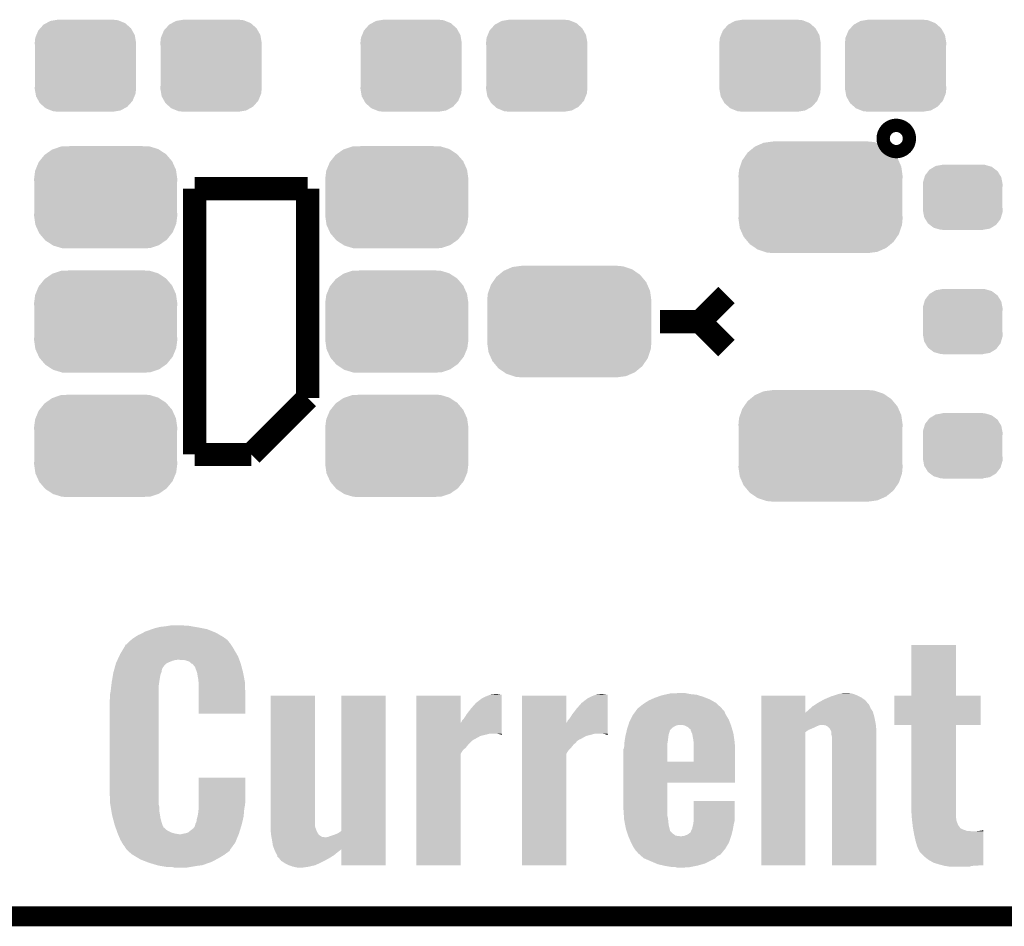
# Model space of a CAD drawing. Extents: x -1.3 to 24.2, y -3.9 to 53.4.
# Tile 3 of 34: x 4.3 to 11.8, y -3.9 to 3. Entities that reach past the tile are written whole.
import ezdxf

# ---------------------------------------------------------------- set-up
doc = ezdxf.new("R2010")
doc.units = 0
doc.layers.get('0').update_dxf_attribs({"linetype": 'CONTINUOUS'})
for name, color, linetype in [('HALL_CURRENT_23_CLICK_V101_GKO', 5, 'CONTINUOUS'), ('HALL_CURRENT_23_CLICK_V101_GTO', 14, 'CONTINUOUS'), ('HALL_CURRENT_23_CLICK_V101_GTS', 12, 'CONTINUOUS')]:
    doc.layers.add(name, color=color, linetype=linetype)

# ---------------------------------------------------------------- blocks, each defined once
blk = doc.blocks.new('CUSTOM_63')
for points in [[(-0.34504, 0.286174), (-0.320744, 0.31339), (0.348152, 0.286174), (0.317222, 0.31339)], [(-0.320744, 0.31339), (-0.298526, 0.325596), (0.317222, 0.31339), (0.30335, 0.325596)], [(-0.298526, 0.325596), (-0.268438, 0.342124), (0.30335, 0.325596), (0.2622, 0.342124)], [(-0.268438, 0.342124), (-0.233628, 0.347838), (0.2622, 0.342124), (0.247972, 0.347838)], [(-0.233628, 0.347838), (-0.20955, 0.35179), (0.247972, 0.347838), (0.20955, 0.35179)], [(-0.383124, 0.213652), (-0.37475, 0.234078), (0.380766, 0.213652), (0.377262, 0.234078)], [(-0.37475, 0.234078), (-0.360486, 0.26887), (0.377262, 0.234078), (0.357822, 0.26887)], [(-0.360486, 0.26887), (-0.34504, 0.286174), (0.357822, 0.26887), (0.348152, 0.286174)], [(-0.38735, 0.17526), (-0.383124, 0.213652), (0.38735, 0.17526), (0.380766, 0.213652)], [(-0.38608, 0.154124), (-0.38735, 0.17526), (0.38608, 0.154124), (0.38735, 0.17526)], [(-0.38608, -0.154124), (-0.38608, 0.154124), (0.38608, -0.154124), (0.38608, 0.154124)], [(-0.38735, -0.17526), (-0.38608, -0.154124), (0.38735, -0.17526), (0.38608, -0.154124)], [(-0.380764, -0.213652), (-0.38735, -0.17526), (0.383124, -0.213652), (0.38735, -0.17526)], [(-0.377262, -0.234078), (-0.380764, -0.213652), (0.374748, -0.234078), (0.383124, -0.213652)], [(-0.35782, -0.26887), (-0.377262, -0.234078), (0.360486, -0.26887), (0.374748, -0.234078)], [(-0.348152, -0.286174), (-0.35782, -0.26887), (0.345038, -0.286174), (0.360486, -0.26887)], [(-0.31722, -0.31339), (-0.348152, -0.286174), (0.320744, -0.31339), (0.345038, -0.286174)], [(-0.30335, -0.325596), (-0.31722, -0.31339), (0.298524, -0.325596), (0.320744, -0.31339)], [(-0.262198, -0.342124), (-0.30335, -0.325596), (0.268438, -0.342124), (0.298524, -0.325596)], [(-0.247972, -0.347838), (-0.262198, -0.342124), (0.233626, -0.347838), (0.268438, -0.342124)], [(-0.20955, -0.35179), (-0.247972, -0.347838), (0.20955, -0.35179), (0.233626, -0.347838)]]:
    blk.add_solid(points)
blk = doc.blocks.new('CUSTOM_64')
for points in [[(-0.254768, 0.210758), (-0.218054, 0.233), (0.251368, 0.210758), (0.222016, 0.233)], [(-0.218054, 0.233), (-0.20777, 0.23923), (0.222016, 0.233), (0.200324, 0.23923)], [(-0.20777, 0.23923), (-0.157486, 0.248168), (0.200324, 0.23923), (0.169202, 0.248168)], [(-0.157486, 0.248168), (-0.15367, 0.248846), (0.169202, 0.248168), (0.15367, 0.248846)], [(-0.15367, 0.248846), (-0.15367, 0.25019), (0.15367, 0.248846), (0.15367, 0.25019)], [(-0.303986, 0.114586), (-0.29256, 0.153072), (0.301898, 0.114586), (0.2947, 0.153072)], [(-0.29256, 0.153072), (-0.288346, 0.167262), (0.2947, 0.153072), (0.28593, 0.167262)], [(-0.288346, 0.167262), (-0.263218, 0.199814), (0.28593, 0.167262), (0.26581, 0.199814)], [(-0.263218, 0.199814), (-0.254768, 0.210758), (0.26581, 0.199814), (0.251368, 0.210758)], [(-0.3048, 0.09906), (-0.303986, 0.114586), (0.3048, 0.09906), (0.301898, 0.114586)], [(-0.30353, 0.079592), (-0.3048, 0.09906), (0.30353, 0.079592), (0.3048, 0.09906)], [(-0.30353, -0.079592), (-0.30353, 0.079592), (0.30353, -0.079592), (0.30353, 0.079592)], [(-0.3048, -0.09906), (-0.30353, -0.079592), (0.3048, -0.09906), (0.30353, -0.079592)], [(-0.301896, -0.114586), (-0.3048, -0.09906), (0.303986, -0.114586), (0.3048, -0.09906)], [(-0.2947, -0.153072), (-0.301896, -0.114586), (0.292558, -0.153072), (0.303986, -0.114586)], [(-0.285928, -0.167262), (-0.2947, -0.153072), (0.288346, -0.167262), (0.292558, -0.153072)], [(-0.26581, -0.199814), (-0.285928, -0.167262), (0.263216, -0.199814), (0.288346, -0.167262)], [(-0.251366, -0.210758), (-0.26581, -0.199814), (0.254768, -0.210758), (0.263216, -0.199814)], [(-0.222016, -0.233), (-0.251366, -0.210758), (0.218052, -0.233), (0.254768, -0.210758)], [(-0.200322, -0.23923), (-0.222016, -0.233), (0.20777, -0.23923), (0.218052, -0.233)], [(-0.169202, -0.248168), (-0.200322, -0.23923), (0.157484, -0.248168), (0.20777, -0.23923)], [(-0.15367, -0.248846), (-0.169202, -0.248168), (0.15367, -0.248846), (0.157484, -0.248168)], [(-0.15367, -0.25019), (-0.15367, -0.248846), (0.15367, -0.25019), (0.15367, -0.248846)]]:
    blk.add_solid(points)
blk = doc.blocks.new('CUSTOM_65')
for points in [[(-0.537468, 0.357976), (-0.50137, 0.387716), (0.540962, 0.357976), (0.497426, 0.387716)], [(-0.50137, 0.387716), (-0.475056, 0.399202), (0.497426, 0.387716), (0.48061, 0.399202)], [(-0.475056, 0.399202), (-0.434384, 0.416954), (0.48061, 0.399202), (0.427352, 0.416954)], [(-0.434384, 0.416954), (-0.39463, 0.422314), (0.427352, 0.416954), (0.41127, 0.422314)], [(-0.39463, 0.422314), (-0.36195, 0.42672), (0.41127, 0.422314), (0.36195, 0.42672)], [(-0.599296, 0.281086), (-0.585008, 0.30179), (0.596864, 0.281086), (0.587708, 0.30179)], [(-0.585008, 0.30179), (-0.55778, 0.34124), (0.587708, 0.30179), (0.554888, 0.34124)], [(-0.55778, 0.34124), (-0.537468, 0.357976), (0.554888, 0.34124), (0.540962, 0.357976)], [(-0.622738, 0.21186), (-0.614922, 0.234946), (0.620494, 0.21186), (0.617268, 0.234946)], [(-0.614922, 0.234946), (-0.599296, 0.281086), (0.617268, 0.234946), (0.596864, 0.281086)], [(-0.62738, 0.16256), (-0.622738, 0.21186), (0.62738, 0.16256), (0.620494, 0.21186)], [(-0.62611, 0.136688), (-0.62738, 0.16256), (0.62611, 0.136688), (0.62738, 0.16256)], [(-0.62611, -0.136688), (-0.62611, 0.136688), (0.62611, -0.136688), (0.62611, 0.136688)], [(-0.62738, -0.16256), (-0.62611, -0.136688), (0.62738, -0.16256), (0.62611, -0.136688)], [(-0.620492, -0.21186), (-0.62738, -0.16256), (0.622738, -0.21186), (0.62738, -0.16256)], [(-0.617268, -0.234946), (-0.620492, -0.21186), (0.61492, -0.234946), (0.622738, -0.21186)], [(-0.596862, -0.281086), (-0.617268, -0.234946), (0.599296, -0.281086), (0.61492, -0.234946)], [(-0.587708, -0.30179), (-0.596862, -0.281086), (0.585006, -0.30179), (0.599296, -0.281086)], [(-0.554886, -0.34124), (-0.587708, -0.30179), (0.55778, -0.34124), (0.585006, -0.30179)], [(-0.540962, -0.357976), (-0.554886, -0.34124), (0.537466, -0.357976), (0.55778, -0.34124)], [(-0.497424, -0.387716), (-0.540962, -0.357976), (0.50137, -0.387716), (0.537466, -0.357976)], [(-0.48061, -0.399202), (-0.497424, -0.387716), (0.475054, -0.399202), (0.50137, -0.387716)], [(-0.42735, -0.416954), (-0.48061, -0.399202), (0.434384, -0.416954), (0.475054, -0.399202)], [(-0.41127, -0.422314), (-0.42735, -0.416954), (0.394628, -0.422314), (0.434384, -0.416954)], [(-0.36195, -0.42672), (-0.41127, -0.422314), (0.36195, -0.42672), (0.394628, -0.422314)]]:
    blk.add_solid(points)
blk = doc.blocks.new('CUSTOM_71')
for points in [[(-0.398144, 0.368824), (-0.340756, 0.388186), (0.401284, 0.368824), (0.337274, 0.388186)], [(-0.340756, 0.388186), (-0.308722, 0.38952), (0.337274, 0.388186), (0.332862, 0.38952)], [(-0.308722, 0.38952), (-0.269336, 0.39116), (0.332862, 0.38952), (0.269336, 0.39116)], [(-0.506452, 0.275566), (-0.46711, 0.324432), (0.50774, 0.275566), (0.46578, 0.324432)], [(-0.46711, 0.324432), (-0.45942, 0.329798), (0.46578, 0.324432), (0.461172, 0.329798)], [(-0.45942, 0.329798), (-0.408486, 0.365334), (0.461172, 0.329798), (0.40664, 0.365334)], [(-0.408486, 0.365334), (-0.398144, 0.368824), (0.40664, 0.365334), (0.401284, 0.368824)], [(-0.536172, 0.210462), (-0.511936, 0.268752), (0.537258, 0.210462), (0.51083, 0.268752)], [(-0.511936, 0.268752), (-0.506452, 0.275566), (0.51083, 0.268752), (0.50774, 0.275566)], [(-0.54737, 0.1397), (-0.539378, 0.202748), (0.54737, 0.1397), (0.538362, 0.202748)], [(-0.539378, 0.202748), (-0.536172, 0.210462), (0.538362, 0.202748), (0.537258, 0.210462)], [(-0.5461, 0.114396), (-0.54737, 0.1397), (0.5461, 0.114396), (0.54737, 0.1397)], [(-0.5461, -0.114396), (-0.5461, 0.114396), (0.5461, -0.114396), (0.5461, 0.114396)], [(-0.54737, -0.1397), (-0.5461, -0.114396), (0.54737, -0.1397), (0.5461, -0.114396)], [(-0.538362, -0.202744), (-0.54737, -0.1397), (0.53938, -0.202744), (0.54737, -0.1397)], [(-0.53726, -0.210462), (-0.538362, -0.202744), (0.53617, -0.210462), (0.53938, -0.202744)], [(-0.510832, -0.26875), (-0.53726, -0.210462), (0.511938, -0.26875), (0.53617, -0.210462)], [(-0.507742, -0.275566), (-0.510832, -0.26875), (0.50645, -0.275566), (0.511938, -0.26875)], [(-0.465784, -0.32443), (-0.507742, -0.275566), (0.46711, -0.32443), (0.50645, -0.275566)], [(-0.461176, -0.329798), (-0.465784, -0.32443), (0.459416, -0.329798), (0.46711, -0.32443)], [(-0.406646, -0.365332), (-0.461176, -0.329798), (0.408488, -0.365332), (0.459416, -0.329798)], [(-0.401288, -0.368824), (-0.406646, -0.365332), (0.398138, -0.368824), (0.408488, -0.365332)], [(-0.337284, -0.388186), (-0.401288, -0.368824), (0.340756, -0.388186), (0.398138, -0.368824)], [(-0.332868, -0.389522), (-0.337284, -0.388186), (0.308672, -0.389522), (0.340756, -0.388186)], [(-0.269336, -0.39116), (-0.332868, -0.389522), (0.269336, -0.39116), (0.308672, -0.389522)]]:
    blk.add_solid(points)

msp = doc.modelspace()

# ---------------------------------------------------------------- linework, layer by layer
at = {"layer": 'HALL_CURRENT_23_CLICK_V101_GKO', "const_width": 0.1524}
msp.add_lwpolyline([(-1.27, -3.81), (21.59, -3.81)], dxfattribs=at)
at = {"layer": 'HALL_CURRENT_23_CLICK_V101_GTO', "const_width": 0.20066}
msp.add_lwpolyline([(10.94994, 2.13614, 1), (11.05154, 2.13614, 1)], format="xyb", close=True, dxfattribs=at)
at = {"layer": 'HALL_CURRENT_23_CLICK_V101_GTO', "const_width": 0.1778}
for points in [[(5.6388, 1.7526), (6.5024, 1.7526)], [(5.6388, -0.2794), (5.6388, 1.7526)], [(6.5024, 0.1524), (6.5024, 1.7526)], [(9.4996, 0.7366), (9.7028, 0.9398)], [(9.1948, 0.7366), (9.4996, 0.7366)], [(9.4996, 0.7366), (9.7028, 0.5334)], [(6.0706, -0.2794), (6.5024, 0.1524)], [(5.6388, -0.2794), (6.0706, -0.2794)]]:
    msp.add_lwpolyline(points, dxfattribs=at)
at = {"layer": 'HALL_CURRENT_23_CLICK_V101_GTO'}
for points in [[(5.20446, -1.66116), (5.2324, -1.64846), (5.833658, -1.66116), (5.811886, -1.64846)], [(5.2324, -1.64846), (5.24637, -1.64084), (5.811886, -1.64846), (5.798822, -1.64084)], [(5.24637, -1.64084), (5.260342, -1.63322), (5.798822, -1.64084), (5.779772, -1.63322)], [(5.260342, -1.63322), (5.310122, -1.615442), (5.779772, -1.63322), (5.735322, -1.615442)], [(5.310122, -1.615442), (5.33146, -1.607822), (5.735322, -1.615442), (5.697228, -1.607822)], [(5.33146, -1.607822), (5.351784, -1.60274), (5.697228, -1.607822), (5.67182, -1.60274)], [(5.351784, -1.60274), (5.372102, -1.59766), (5.67182, -1.60274), (5.64261, -1.59766)], [(5.372102, -1.59766), (5.41782, -1.59258), (5.64261, -1.59766), (5.6134, -1.59258)], [(5.41782, -1.59258), (5.4483, -1.5875), (5.6134, -1.59258), (5.585462, -1.5875)], [(5.4483, -1.5875), (5.463542, -1.58496), (5.562602, -1.5875), (5.54482, -1.58496)], [(5.115562, -1.732276), (5.118098, -1.72974), (5.914932, -1.732276), (5.91312, -1.72974)], [(5.118098, -1.72974), (5.125718, -1.72212), (5.91312, -1.72974), (5.90804, -1.72212)], [(5.125718, -1.72212), (5.13334, -1.7145), (5.90804, -1.72212), (5.901946, -1.7145)], [(5.13334, -1.7145), (5.152896, -1.696722), (5.901946, -1.7145), (5.887722, -1.696722)], [(5.152896, -1.696722), (5.161282, -1.6891), (5.887722, -1.696722), (5.877244, -1.6891)], [(5.161282, -1.6891), (5.180908, -1.6764), (5.877244, -1.6891), (5.859782, -1.6764)], [(5.180908, -1.6764), (5.20446, -1.66116), (5.859782, -1.6764), (5.833658, -1.66116)], [(5.061584, -1.821178), (5.06984, -1.8034), (5.969, -1.821178), (5.958542, -1.8034)], [(5.06984, -1.8034), (5.085078, -1.778), (5.958542, -1.8034), (5.9436, -1.778)], [(5.085078, -1.778), (5.103366, -1.747518), (5.9436, -1.778), (5.92582, -1.747518)], [(5.103366, -1.747518), (5.10794, -1.739896), (5.92582, -1.747518), (5.920376, -1.739896)], [(5.10794, -1.739896), (5.107956, -1.734816), (5.920376, -1.739896), (5.916748, -1.734816)], [(5.107956, -1.734816), (5.115562, -1.732276), (5.916748, -1.734816), (5.914932, -1.732276)], [(11.11504, -2.123418), (11.11506, -1.734842), (11.457962, -2.123418), (11.45794, -1.734842)], [(11.11506, -1.734842), (11.115062, -1.73482), (11.45794, -1.734842), (11.115062, -1.73482)], [(5.031212, -1.894842), (5.036118, -1.877062), (5.40512, -1.894842), (5.4229, -1.877062)], [(5.036118, -1.877062), (5.03682, -1.874518), (5.4229, -1.877062), (5.427986, -1.874518)], [(5.03682, -1.874518), (5.040356, -1.8669), (5.427986, -1.874518), (5.44322, -1.8669)], [(5.040356, -1.8669), (5.045074, -1.85674), (5.44322, -1.8669), (5.468618, -1.85674)], [(5.045074, -1.85674), (5.047432, -1.85166), (5.468618, -1.85674), (5.486398, -1.85166)], [(5.047432, -1.85166), (5.048612, -1.84912), (5.486398, -1.85166), (5.50418, -1.84912)], [(5.048612, -1.84912), (5.061584, -1.821178), (5.979646, -1.84912), (5.969, -1.821178)], [(5.562598, -1.85166), (5.521962, -1.84912), (5.980612, -1.85166), (5.979646, -1.84912)], [(5.595618, -1.861818), (5.562598, -1.85166), (5.984482, -1.861818), (5.980612, -1.85166)], [(5.610438, -1.87452), (5.595618, -1.861818), (5.98932, -1.87452), (5.984482, -1.861818)], [(5.613398, -1.877058), (5.610438, -1.87452), (5.990004, -1.877058), (5.98932, -1.87452)], [(5.621014, -1.8796), (5.613398, -1.877058), (5.990688, -1.8796), (5.990004, -1.877058)], [(5.641338, -1.904998), (5.621014, -1.8796), (5.997526, -1.904998), (5.990688, -1.8796)], [(5.01431, -1.960882), (5.0165, -1.94818), (5.37718, -1.960882), (5.382622, -1.94818)], [(5.0165, -1.94818), (5.0179, -1.943102), (5.382622, -1.94818), (5.384798, -1.943102)], [(5.0179, -1.943102), (5.022804, -1.925324), (5.384798, -1.943102), (5.38734, -1.925324)], [(5.022804, -1.925324), (5.024206, -1.920244), (5.38734, -1.925324), (5.389878, -1.920244)], [(5.024206, -1.920244), (5.025606, -1.915164), (5.389878, -1.920244), (5.38988, -1.915164)], [(5.025606, -1.915164), (5.031212, -1.894842), (5.38988, -1.915164), (5.40512, -1.894842)], [(5.6515, -1.93294), (5.641338, -1.904998), (6.00505, -1.93294), (5.997526, -1.904998)], [(5.65404, -1.940558), (5.6515, -1.93294), (6.0071, -1.940558), (6.00505, -1.93294)], [(5.659118, -1.955798), (5.65404, -1.940558), (6.01005, -1.955798), (6.0071, -1.940558)], [(5.65912, -1.960878), (5.659118, -1.955798), (6.011034, -1.960878), (6.01005, -1.955798)], [(4.999402, -2.059942), (5.0038, -2.02184), (5.36194, -2.059942), (5.36702, -2.02184)], [(5.0038, -2.02184), (5.009492, -1.98882), (5.36702, -2.02184), (5.3721, -1.98882)], [(5.009492, -1.98882), (5.01431, -1.960882), (5.3721, -1.98882), (5.37718, -1.960882)], [(5.66674, -2.004058), (5.65912, -1.960878), (6.01939, -2.004058), (6.011034, -1.960878)], [(5.667638, -2.019302), (5.66674, -2.004058), (6.02234, -2.019302), (6.01939, -2.004058)], [(5.66928, -2.04724), (5.667638, -2.019302), (6.023162, -2.04724), (6.02234, -2.019302)], [(4.9911, -2.115818), (4.99618, -2.087882), (5.36194, -2.115818), (5.36194, -2.087882)], [(4.99618, -2.087882), (4.999402, -2.059942), (5.36194, -2.087882), (5.36194, -2.059942)], [(5.66928, -2.10566), (5.66928, -2.04724), (6.02488, -2.10566), (6.023162, -2.04724)], [(5.66928, -2.260578), (5.66928, -2.10566), (6.024858, -2.260578), (6.02488, -2.10566)], [(9.253222, -2.11074), (9.276082, -2.10566), (9.423398, -2.11074), (9.398002, -2.10566)], [(9.276082, -2.10566), (9.34974, -2.10312), (9.398002, -2.10566), (9.385302, -2.10312)], [(10.55878, -2.11074), (10.580794, -2.10566), (10.674774, -2.11074), (10.657838, -2.10566)], [(10.580794, -2.10566), (10.591802, -2.10312), (10.657838, -2.10566), (10.63752, -2.10312)], [(4.98856, -2.16154), (4.9911, -2.141218), (5.36194, -2.16154), (5.36194, -2.141218)], [(4.98856, -2.83972), (4.98856, -2.16154), (5.36194, -2.83972), (5.36194, -2.16154)], [(4.9911, -2.141218), (4.9911, -2.115818), (5.36194, -2.141218), (5.36194, -2.115818)], [(6.21792, -3.119122), (6.21794, -2.123462), (6.55828, -3.119122), (6.55828, -2.123462)], [(6.21794, -2.123462), (6.217942, -2.12344), (6.55828, -2.123462), (6.217942, -2.12344)], [(6.75894, -3.15721), (6.75896, -2.123462), (7.096742, -3.15721), (7.09676, -2.123462)], [(6.75896, -2.123462), (6.758962, -2.12344), (7.09676, -2.123462), (6.758962, -2.12344)], [(7.332998, -2.331684), (7.333, -2.123462), (7.670838, -2.331684), (7.6708, -2.123462)], [(7.333, -2.123462), (7.333002, -2.12344), (7.6708, -2.123462), (7.333002, -2.12344)], [(7.74954, -2.2225), (7.787642, -2.179318), (7.985752, -2.2225), (7.985754, -2.179318)], [(7.787642, -2.179318), (7.833362, -2.14376), (7.985754, -2.179318), (7.985758, -2.14376)], [(7.833362, -2.14376), (7.85876, -2.13106), (7.985758, -2.14376), (7.985758, -2.13106)], [(7.85876, -2.13106), (7.884158, -2.1209), (7.985758, -2.13106), (7.985758, -2.1209)], [(7.884158, -2.1209), (7.89934, -2.11584), (7.985758, -2.1209), (7.98576, -2.11584)], [(7.89934, -2.11584), (7.907022, -2.11328), (7.98576, -2.11584), (7.96544, -2.11328)], [(7.907022, -2.11328), (7.934958, -2.11074), (7.96544, -2.11328), (7.950202, -2.11074)], [(8.140718, -2.331684), (8.14072, -2.123462), (8.478558, -2.331684), (8.47852, -2.123462)], [(8.14072, -2.123462), (8.140722, -2.12344), (8.47852, -2.123462), (8.140722, -2.12344)], [(8.55726, -2.2225), (8.595362, -2.179318), (8.793472, -2.2225), (8.793474, -2.179318)], [(8.595362, -2.179318), (8.641082, -2.14376), (8.793474, -2.179318), (8.793478, -2.14376)], [(8.641082, -2.14376), (8.66648, -2.13106), (8.793478, -2.14376), (8.793478, -2.13106)], [(8.66648, -2.13106), (8.68934, -2.120898), (8.793478, -2.13106), (8.793478, -2.120898)], [(8.68934, -2.120898), (8.706204, -2.11584), (8.793478, -2.120898), (8.79348, -2.11584)], [(8.706204, -2.11584), (8.714742, -2.11328), (8.79348, -2.11584), (8.77062, -2.11328)], [(8.714742, -2.11328), (8.742678, -2.11074), (8.77062, -2.11328), (8.757922, -2.11074)], [(9.070342, -2.1844), (9.078466, -2.179322), (9.629458, -2.1844), (9.624062, -2.179322)], [(9.078466, -2.179322), (9.110982, -2.159), (9.624062, -2.179322), (9.588964, -2.159)], [(9.110982, -2.159), (9.128126, -2.15138), (9.588964, -2.159), (9.575802, -2.15138)], [(9.128126, -2.15138), (9.1567, -2.13868), (9.575802, -2.15138), (9.542468, -2.13868)], [(9.1567, -2.13868), (9.178478, -2.131058), (9.542468, -2.13868), (9.52246, -2.131058)], [(9.178478, -2.131058), (9.207502, -2.1209), (9.52246, -2.131058), (9.490292, -2.1209)], [(9.207502, -2.1209), (9.230362, -2.11582), (9.490292, -2.1209), (9.474202, -2.11582)], [(9.230362, -2.11582), (9.253222, -2.11074), (9.474202, -2.11582), (9.423398, -2.11074)], [(9.969518, -2.252964), (9.96952, -2.123462), (10.30481, -2.252964), (10.30478, -2.123462)], [(9.96952, -2.123462), (9.969522, -2.12344), (10.30478, -2.123462), (9.969522, -2.12344)], [(10.388142, -2.186938), (10.40384, -2.176782), (10.787378, -2.186938), (10.77907, -2.176782)], [(10.40384, -2.176782), (10.43584, -2.159002), (10.77907, -2.176782), (10.764522, -2.159002)], [(10.43584, -2.159002), (10.44956, -2.15138), (10.764522, -2.159002), (10.754042, -2.15138)], [(10.44956, -2.15138), (10.479186, -2.138682), (10.754042, -2.15138), (10.73658, -2.138682)], [(10.479186, -2.138682), (10.502898, -2.12852), (10.73658, -2.138682), (10.71626, -2.12852)], [(10.502898, -2.12852), (10.518864, -2.12344), (10.71626, -2.12852), (10.7061, -2.12344)], [(10.518864, -2.12344), (10.550796, -2.11328), (10.7061, -2.12344), (10.683242, -2.11328)], [(10.550796, -2.11328), (10.55878, -2.11074), (10.683242, -2.11328), (10.674774, -2.11074)], [(10.9855, -2.346938), (10.98552, -2.123462), (11.645878, -2.346938), (11.6459, -2.123462)], [(10.98552, -2.123462), (10.985522, -2.12344), (11.6459, -2.123462), (11.457962, -2.12344)], [(10.985522, -2.12344), (11.11504, -2.123418), (11.457962, -2.12344), (11.457962, -2.123418)], [(7.71652, -2.265682), (7.74954, -2.2225), (7.985748, -2.265682), (7.985752, -2.2225)], [(8.52424, -2.265682), (8.55726, -2.2225), (8.793468, -2.265682), (8.793472, -2.2225)], [(8.989062, -2.26822), (9.009644, -2.240284), (9.69772, -2.26822), (9.685022, -2.240284)], [(9.009644, -2.240284), (9.020876, -2.22504), (9.685022, -2.240284), (9.669782, -2.22504)], [(9.020876, -2.22504), (9.024616, -2.219964), (9.669782, -2.22504), (9.667242, -2.219964)], [(9.024616, -2.219964), (9.024622, -2.219958), (9.667242, -2.219964), (9.667236, -2.219958)], [(9.024622, -2.219958), (9.03224, -2.21488), (9.667236, -2.219958), (9.661842, -2.21488)], [(9.03224, -2.21488), (9.04748, -2.20218), (9.661842, -2.21488), (9.648348, -2.20218)], [(9.04748, -2.20218), (9.070342, -2.1844), (9.648348, -2.20218), (9.629458, -2.1844)], [(9.969518, -2.27584), (9.969518, -2.252964), (10.83056, -2.27584), (10.823524, -2.252964)], [(10.30481, -2.252964), (10.30986, -2.250438), (10.823524, -2.252964), (10.822746, -2.250438)], [(10.30986, -2.250438), (10.3124, -2.2479), (10.822746, -2.250438), (10.821966, -2.2479)], [(10.3124, -2.2479), (10.318204, -2.24282), (10.821966, -2.2479), (10.820402, -2.24282)], [(10.318204, -2.24282), (10.33272, -2.23012), (10.820402, -2.24282), (10.811936, -2.23012)], [(10.33272, -2.23012), (10.343894, -2.219962), (10.811936, -2.23012), (10.805162, -2.219962)], [(10.343894, -2.219962), (10.360662, -2.20472), (10.805162, -2.219962), (10.79863, -2.20472)], [(10.360662, -2.20472), (10.364586, -2.20218), (10.79863, -2.20472), (10.79754, -2.20218)], [(10.364586, -2.20218), (10.380282, -2.192024), (10.79754, -2.20218), (10.792462, -2.192024)], [(10.380282, -2.192024), (10.388142, -2.186938), (10.792462, -2.192024), (10.787378, -2.186938)], [(6.024858, -2.2606), (5.66928, -2.260578), (6.024858, -2.2606), (6.024858, -2.260578)], [(7.332996, -2.413), (7.332998, -2.331684), (7.985738, -2.413), (7.985744, -2.331684)], [(7.670838, -2.331684), (7.678422, -2.324094), (7.985744, -2.331684), (7.985744, -2.324094)], [(7.678422, -2.324094), (7.680964, -2.313938), (7.985744, -2.324094), (7.985744, -2.313938)], [(7.680964, -2.313938), (7.69366, -2.301238), (7.985744, -2.313938), (7.985746, -2.301238)], [(7.69366, -2.301238), (7.71652, -2.265682), (7.985746, -2.301238), (7.985748, -2.265682)], [(8.140716, -2.413), (8.140718, -2.331684), (8.793458, -2.413), (8.793464, -2.331684)], [(8.478558, -2.331684), (8.486142, -2.324094), (8.793464, -2.331684), (8.793464, -2.324094)], [(8.486142, -2.324094), (8.488684, -2.313938), (8.793464, -2.324094), (8.793464, -2.313938)], [(8.488684, -2.313938), (8.50138, -2.301238), (8.793464, -2.313938), (8.793466, -2.301238)], [(8.50138, -2.301238), (8.52424, -2.265682), (8.793466, -2.301238), (8.793468, -2.265682)], [(8.953038, -2.34696), (8.96112, -2.321558), (9.736386, -2.34696), (9.726508, -2.321558)], [(8.96112, -2.321558), (8.969102, -2.306318), (9.726508, -2.321558), (9.72058, -2.306318)], [(8.969102, -2.306318), (8.989062, -2.26822), (9.72058, -2.306318), (9.69772, -2.26822)], [(9.969518, -2.3114), (9.969518, -2.27584), (10.83818, -2.3114), (10.83056, -2.27584)], [(9.969518, -2.34696), (9.969518, -2.3114), (10.844848, -2.34696), (10.83818, -2.3114)], [(8.933058, -2.420618), (8.936686, -2.40538), (9.260842, -2.420618), (9.265918, -2.40538)], [(8.936686, -2.40538), (8.939106, -2.395222), (9.265918, -2.40538), (9.26846, -2.395222)], [(8.939106, -2.395222), (8.94092, -2.387598), (9.26846, -2.395222), (9.271004, -2.387598)], [(8.94092, -2.387598), (8.94334, -2.377442), (9.271004, -2.387598), (9.281158, -2.377442)], [(8.94334, -2.377442), (8.94738, -2.364738), (9.281158, -2.377442), (9.293862, -2.364738)], [(8.94738, -2.364738), (8.95223, -2.3495), (9.293862, -2.364738), (9.321804, -2.3495)], [(8.95223, -2.3495), (8.953038, -2.34696), (9.321804, -2.3495), (9.342122, -2.34696)], [(9.385294, -2.352038), (9.367518, -2.34696), (9.73836, -2.352038), (9.736386, -2.34696)], [(9.3853, -2.35204), (9.385294, -2.352038), (9.738362, -2.35204), (9.73836, -2.352038)], [(9.4107, -2.364742), (9.3853, -2.35204), (9.742066, -2.364742), (9.738362, -2.35204)], [(9.423404, -2.377442), (9.4107, -2.364742), (9.74577, -2.377442), (9.742066, -2.364742)], [(9.42848, -2.379994), (9.423404, -2.377442), (9.746514, -2.379994), (9.74577, -2.377442)], [(9.428482, -2.385064), (9.42848, -2.379994), (9.747992, -2.385064), (9.746514, -2.379994)], [(9.43356, -2.39776), (9.428482, -2.385064), (9.751696, -2.39776), (9.747992, -2.385064)], [(9.440092, -2.413002), (9.43356, -2.39776), (9.75614, -2.413002), (9.751696, -2.39776)], [(9.9695, -3.418818), (9.969516, -2.40285), (10.304758, -3.418818), (10.30478, -2.40285)], [(9.969516, -2.3749), (9.969518, -2.35712), (10.35558, -2.3749), (10.39368, -2.35712)], [(9.969516, -2.385062), (9.969516, -2.3749), (10.330178, -2.385062), (10.35558, -2.3749)], [(9.969516, -2.40285), (9.969516, -2.385062), (10.30478, -2.40285), (10.330178, -2.385062)], [(9.969518, -2.349502), (9.969518, -2.34696), (10.411458, -2.349502), (10.421618, -2.34696)], [(9.969518, -2.35712), (9.969518, -2.349502), (10.39368, -2.35712), (10.411458, -2.349502)], [(10.459716, -2.3495), (10.431782, -2.34696), (10.845324, -2.3495), (10.844848, -2.34696)], [(10.464164, -2.35204), (10.459716, -2.3495), (10.8458, -2.35204), (10.845324, -2.3495)], [(10.477498, -2.359658), (10.464164, -2.35204), (10.846224, -2.359658), (10.8458, -2.35204)], [(10.492738, -2.3749), (10.477498, -2.359658), (10.847072, -2.3749), (10.846224, -2.359658)], [(10.502898, -2.395218), (10.492738, -2.3749), (10.8482, -2.395218), (10.847072, -2.3749)], [(10.50313, -2.397758), (10.502898, -2.395218), (10.84834, -2.397758), (10.8482, -2.395218)], [(10.50544, -2.423158), (10.50313, -2.397758), (10.848338, -2.423158), (10.84834, -2.397758)], [(11.115018, -2.34696), (10.9855, -2.346938), (11.645878, -2.34696), (11.645878, -2.346938)], [(11.11502, -2.346982), (11.115018, -2.34696), (11.45794, -2.346982), (11.645878, -2.34696)], [(11.11504, -2.997202), (11.11502, -2.346982), (11.45794, -2.997202), (11.45794, -2.346982)], [(7.332994, -2.496822), (7.332996, -2.468882), (7.72922, -2.496822), (7.75716, -2.468882)], [(7.332996, -2.41554), (7.332996, -2.413), (7.88416, -2.41554), (7.896858, -2.413)], [(7.332996, -2.42062), (7.332996, -2.41554), (7.86638, -2.42062), (7.88416, -2.41554)], [(7.332996, -2.43078), (7.332996, -2.42062), (7.823198, -2.43078), (7.86638, -2.42062)], [(7.332996, -2.45618), (7.332996, -2.43078), (7.777474, -2.45618), (7.823198, -2.43078)], [(7.332996, -2.456184), (7.332996, -2.45618), (7.774934, -2.456184), (7.777474, -2.45618)], [(7.332996, -2.46126), (7.332996, -2.456184), (7.76732, -2.46126), (7.774934, -2.456184)], [(7.332996, -2.468882), (7.332996, -2.46126), (7.75716, -2.468882), (7.76732, -2.46126)], [(7.960358, -2.41554), (7.934962, -2.413), (7.985738, -2.41554), (7.985738, -2.413)], [(7.978136, -2.420618), (7.960358, -2.41554), (7.985738, -2.420618), (7.985738, -2.41554)], [(7.980674, -2.423154), (7.978136, -2.420618), (7.985738, -2.423154), (7.985738, -2.420618)], [(7.985738, -2.42316), (7.980674, -2.423154), (7.985738, -2.42316), (7.985738, -2.423154)], [(8.140714, -2.484122), (8.140716, -2.468884), (8.549638, -2.484122), (8.562338, -2.468884)], [(8.140716, -2.415542), (8.140716, -2.413), (8.689338, -2.415542), (8.704578, -2.413)], [(8.140716, -2.420618), (8.140716, -2.415542), (8.6741, -2.420618), (8.689338, -2.415542)], [(8.140716, -2.43078), (8.140716, -2.420618), (8.630918, -2.43078), (8.6741, -2.420618)], [(8.140716, -2.45618), (8.140716, -2.43078), (8.585194, -2.45618), (8.630918, -2.43078)], [(8.140716, -2.456186), (8.140716, -2.45618), (8.580114, -2.456186), (8.585194, -2.45618)], [(8.140716, -2.461262), (8.140716, -2.456186), (8.575038, -2.461262), (8.580114, -2.456186)], [(8.140716, -2.468884), (8.140716, -2.461262), (8.562338, -2.468884), (8.575038, -2.461262)], [(8.768078, -2.41554), (8.742682, -2.413), (8.793458, -2.41554), (8.793458, -2.413)], [(8.785856, -2.420618), (8.768078, -2.41554), (8.793458, -2.420618), (8.793458, -2.41554)], [(8.788394, -2.423154), (8.785856, -2.420618), (8.793458, -2.423154), (8.793458, -2.420618)], [(8.793458, -2.42316), (8.788394, -2.423154), (8.793458, -2.42316), (8.793458, -2.423154)], [(8.922066, -2.494278), (8.92302, -2.47904), (9.25068, -2.494278), (9.253024, -2.47904)], [(8.92302, -2.47904), (8.925826, -2.46126), (9.253024, -2.47904), (9.25576, -2.46126)], [(8.925826, -2.46126), (8.93064, -2.43078), (9.25576, -2.46126), (9.25957, -2.43078)], [(8.93064, -2.43078), (8.933058, -2.420618), (9.25957, -2.43078), (9.260842, -2.420618)], [(9.44118, -2.415542), (9.440092, -2.413002), (9.756504, -2.415542), (9.75614, -2.413002)], [(9.4488, -2.45872), (9.44118, -2.415542), (9.762672, -2.45872), (9.756504, -2.415542)], [(9.45134, -2.476502), (9.4488, -2.45872), (9.765212, -2.476502), (9.762672, -2.45872)], [(9.451338, -2.484122), (9.45134, -2.476502), (9.7663, -2.484122), (9.765212, -2.476502)], [(10.51052, -2.443478), (10.50544, -2.423158), (10.848338, -2.443478), (10.848338, -2.423158)], [(10.51052, -3.418818), (10.51052, -2.443478), (10.848318, -3.418818), (10.848338, -2.443478)], [(7.332994, -2.51968), (7.332994, -2.496822), (7.71144, -2.51968), (7.72922, -2.496822)], [(7.332994, -2.540004), (7.332994, -2.51968), (7.68858, -2.540004), (7.71144, -2.51968)], [(7.332994, -2.567944), (7.332994, -2.540004), (7.6708, -2.567944), (7.68858, -2.540004)], [(8.140714, -2.496822), (8.140714, -2.484122), (8.534398, -2.496822), (8.549638, -2.484122)], [(8.140714, -2.51968), (8.140714, -2.496822), (8.516618, -2.51968), (8.534398, -2.496822)], [(8.140714, -2.540002), (8.140714, -2.51968), (8.4963, -2.540002), (8.516618, -2.51968)], [(8.140714, -2.567944), (8.140714, -2.540002), (8.47852, -2.567944), (8.4963, -2.540002)], [(8.9154, -2.628878), (8.915402, -2.532376), (9.25068, -2.628878), (9.25068, -2.532376)], [(8.915402, -2.532376), (8.92048, -2.519678), (9.25068, -2.532376), (9.25068, -2.519678)], [(8.92048, -2.519678), (8.922066, -2.494278), (9.25068, -2.519678), (9.25068, -2.494278)], [(9.451326, -2.5654), (9.451338, -2.484122), (9.76884, -2.5654), (9.7663, -2.484122)], [(7.33298, -3.418818), (7.332994, -2.567944), (7.670778, -3.418818), (7.6708, -2.567944)], [(8.1407, -3.418818), (8.140714, -2.567944), (8.478498, -3.418818), (8.47852, -2.567944)], [(8.9154, -2.6289), (8.9154, -2.628878), (9.451318, -2.6289), (9.25068, -2.628878)], [(8.9154, -2.78892), (8.9154, -2.6289), (9.768818, -2.78892), (9.768832, -2.6289)], [(9.451318, -2.6289), (9.451326, -2.5654), (9.768832, -2.6289), (9.76884, -2.5654)], [(5.669282, -2.94132), (5.6693, -2.750842), (6.02488, -2.94132), (6.02488, -2.750842)], [(5.6693, -2.750842), (5.669302, -2.75082), (6.02488, -2.750842), (5.669302, -2.75082)], [(4.9911, -2.941318), (4.98856, -2.83972), (5.36194, -2.941318), (5.36194, -2.83972)], [(8.9154, -2.788942), (8.9154, -2.78892), (9.25068, -2.788942), (9.768818, -2.78892)], [(8.9154, -2.992122), (8.9154, -2.788942), (9.25068, -2.992122), (9.25068, -2.788942)], [(9.45134, -3.073402), (9.45136, -2.928642), (9.7663, -3.073402), (9.7663, -2.928642)], [(9.45136, -2.928642), (9.451362, -2.92862), (9.7663, -2.928642), (9.451362, -2.92862)], [(4.992372, -2.948942), (4.9911, -2.941318), (5.36194, -2.948942), (5.36194, -2.941318)], [(4.995758, -2.969262), (4.992372, -2.948942), (5.36702, -2.969262), (5.36194, -2.948942)], [(5.000414, -2.997202), (4.995758, -2.969262), (5.36702, -2.997202), (5.36702, -2.969262)], [(5.00634, -3.03276), (5.000414, -2.997202), (5.37271, -3.03276), (5.36702, -2.997202)], [(5.66166, -3.04038), (5.66674, -3.0099), (6.012814, -3.04038), (6.015354, -3.0099)], [(5.66674, -3.0099), (5.668168, -2.98704), (6.015354, -3.0099), (6.01726, -2.98704)], [(5.668168, -2.98704), (5.66928, -2.969262), (6.01726, -2.98704), (6.020814, -2.969262)], [(5.66928, -2.961638), (5.669282, -2.94132), (6.02234, -2.961638), (6.02488, -2.94132)], [(5.66928, -2.969262), (5.66928, -2.961638), (6.020814, -2.969262), (6.02234, -2.961638)], [(8.918618, -3.040382), (8.9154, -2.992122), (9.25068, -3.040382), (9.25068, -2.992122)], [(11.119396, -3.05816), (11.11504, -2.997202), (11.45794, -3.05816), (11.45794, -2.997202)], [(5.013552, -3.060702), (5.00634, -3.03276), (5.37718, -3.060702), (5.37271, -3.03276)], [(5.020764, -3.08864), (5.013552, -3.060702), (5.3848, -3.08864), (5.37718, -3.060702)], [(5.6515, -3.088636), (5.65404, -3.068318), (6.002426, -3.088636), (6.007302, -3.068318)], [(5.65404, -3.068318), (5.65958, -3.048), (6.007302, -3.068318), (6.01218, -3.048)], [(5.65958, -3.048), (5.66166, -3.04038), (6.01218, -3.048), (6.012814, -3.04038)], [(8.919974, -3.060702), (8.918618, -3.040382), (9.25576, -3.060702), (9.25068, -3.040382)], [(8.92048, -3.06832), (8.919974, -3.060702), (9.256522, -3.06832), (9.25576, -3.060702)], [(8.928478, -3.1115), (8.92048, -3.06832), (9.26084, -3.1115), (9.256522, -3.06832)], [(9.4488, -3.103878), (9.45134, -3.083558), (9.759266, -3.103878), (9.763956, -3.083558)], [(9.45134, -3.083558), (9.45134, -3.073402), (9.763956, -3.083558), (9.7663, -3.073402)], [(11.12012, -3.06832), (11.119396, -3.05816), (11.459212, -3.06832), (11.45794, -3.05816)], [(11.12134, -3.078484), (11.12012, -3.06832), (11.460482, -3.078484), (11.459212, -3.06832)], [(11.125302, -3.111502), (11.12134, -3.078484), (11.473182, -3.111502), (11.460482, -3.078484)], [(5.026662, -3.1115), (5.020764, -3.08864), (5.392424, -3.1115), (5.3848, -3.08864)], [(5.029406, -3.119122), (5.026662, -3.1115), (5.394964, -3.119122), (5.392424, -3.1115)], [(5.030322, -3.121664), (5.029406, -3.119122), (5.3975, -3.121664), (5.394964, -3.119122)], [(5.033064, -3.129282), (5.030322, -3.121664), (5.400046, -3.129282), (5.3975, -3.121664)], [(5.03672, -3.13944), (5.033064, -3.129282), (5.41274, -3.13944), (5.400046, -3.129282)], [(5.040378, -3.149602), (5.03672, -3.13944), (5.422902, -3.149602), (5.41274, -3.13944)], [(5.044036, -3.15976), (5.040378, -3.149602), (5.44068, -3.15976), (5.422902, -3.149602)], [(5.047694, -3.169922), (5.044036, -3.15976), (5.461002, -3.169922), (5.44068, -3.15976)], [(5.590542, -3.167378), (5.608318, -3.15214), (5.979748, -3.167378), (5.984436, -3.15214)], [(5.608318, -3.15214), (5.626102, -3.139438), (5.984436, -3.15214), (5.988344, -3.139438)], [(5.626102, -3.139438), (5.64134, -3.119116), (5.988344, -3.139438), (5.994596, -3.119116)], [(5.64134, -3.114038), (5.641974, -3.111498), (5.996158, -3.114038), (5.99694, -3.111498)], [(5.64134, -3.119116), (5.64134, -3.114038), (5.994596, -3.119116), (5.996158, -3.114038)], [(5.641974, -3.111498), (5.64388, -3.103878), (5.99694, -3.111498), (5.998768, -3.103878)], [(5.64388, -3.103878), (5.6515, -3.088636), (5.998768, -3.103878), (6.002426, -3.088636)], [(6.21792, -3.131822), (6.21792, -3.119122), (6.560822, -3.131822), (6.55828, -3.119122)], [(6.21792, -3.147058), (6.21792, -3.131822), (6.566536, -3.147058), (6.560822, -3.131822)], [(6.218486, -3.15214), (6.21792, -3.147058), (6.56844, -3.15214), (6.566536, -3.147058)], [(6.220462, -3.169922), (6.218486, -3.15214), (6.576062, -3.169922), (6.56844, -3.15214)], [(6.733542, -3.174998), (6.75894, -3.15721), (7.096742, -3.174998), (7.096742, -3.15721)], [(8.93318, -3.1369), (8.928478, -3.1115), (9.26719, -3.1369), (9.26084, -3.1115)], [(8.93803, -3.152142), (8.93318, -3.1369), (9.271, -3.152142), (9.26719, -3.1369)], [(8.939648, -3.157226), (8.93803, -3.152142), (9.271014, -3.157226), (9.271, -3.152142)], [(8.940456, -3.159764), (8.939648, -3.157226), (9.276082, -3.159764), (9.271014, -3.157226)], [(8.945304, -3.175002), (8.940456, -3.159764), (9.288782, -3.175002), (9.276082, -3.159764)], [(9.42848, -3.167374), (9.43356, -3.152138), (9.746382, -3.167374), (9.750392, -3.152138)], [(9.43356, -3.152138), (9.435082, -3.1496), (9.750392, -3.152138), (9.75106, -3.1496)], [(9.435082, -3.1496), (9.44118, -3.139438), (9.75106, -3.1496), (9.752852, -3.139438)], [(9.44118, -3.139438), (9.44372, -3.1242), (9.752852, -3.139438), (9.755542, -3.1242)], [(9.44372, -3.1242), (9.448164, -3.10642), (9.755542, -3.1242), (9.75868, -3.10642)], [(9.448164, -3.10642), (9.4488, -3.103878), (9.75868, -3.10642), (9.759266, -3.103878)], [(11.12774, -3.131822), (11.125302, -3.111502), (11.48741, -3.131822), (11.473182, -3.111502)], [(11.128664, -3.136902), (11.12774, -3.131822), (11.490966, -3.136902), (11.48741, -3.131822)], [(11.129126, -3.13944), (11.128664, -3.136902), (11.49604, -3.13944), (11.490966, -3.136902)], [(11.130512, -3.14706), (11.129126, -3.13944), (11.51382, -3.14706), (11.49604, -3.13944)], [(11.132358, -3.15722), (11.130512, -3.14706), (11.541762, -3.15722), (11.51382, -3.14706)], [(11.13282, -3.15976), (11.132358, -3.15722), (11.584938, -3.15976), (11.541762, -3.15722)], [(11.1379, -3.1877), (11.13282, -3.15976), (11.666216, -3.1877), (11.666218, -3.15976)], [(11.61034, -3.15976), (11.6332, -3.15722), (11.666218, -3.15976), (11.666218, -3.15722)], [(11.6332, -3.15722), (11.66622, -3.152166), (11.666218, -3.15722), (11.66622, -3.152166)], [(5.04952, -3.175), (5.047694, -3.169922), (5.479626, -3.175), (5.461002, -3.169922)], [(5.05059, -3.17754), (5.04952, -3.175), (5.48894, -3.17754), (5.479626, -3.175)], [(5.05273, -3.18262), (5.05059, -3.17754), (5.521962, -3.18262), (5.48894, -3.17754)], [(5.06984, -3.22326), (5.05273, -3.18262), (5.957992, -3.22326), (5.974552, -3.18262)], [(5.082904, -3.246122), (5.06984, -3.22326), (5.948678, -3.246122), (5.957992, -3.22326)], [(5.534664, -3.18262), (5.552442, -3.17754), (5.974552, -3.18262), (5.976622, -3.17754)], [(5.552442, -3.17754), (5.570224, -3.174998), (5.976622, -3.17754), (5.977404, -3.174998)], [(5.570224, -3.174998), (5.590542, -3.167378), (5.977404, -3.174998), (5.979748, -3.167378)], [(6.222436, -3.187702), (6.220462, -3.169922), (6.588762, -3.187702), (6.576062, -3.169922)], [(6.223, -3.192782), (6.222436, -3.187702), (6.596384, -3.192782), (6.588762, -3.187702)], [(6.224906, -3.20294), (6.223, -3.192782), (6.611624, -3.20294), (6.596384, -3.192782)], [(6.225382, -3.20548), (6.224906, -3.20294), (6.634482, -3.20548), (6.611624, -3.20294)], [(6.23062, -3.23342), (6.225382, -3.20548), (7.09674, -3.23342), (7.09674, -3.20548)], [(6.2357, -3.268976), (6.23062, -3.23342), (7.09674, -3.268976), (7.09674, -3.23342)], [(6.644642, -3.20548), (6.657342, -3.202938), (7.09674, -3.20548), (7.09674, -3.202938)], [(6.657342, -3.202938), (6.670038, -3.19786), (7.09674, -3.202938), (7.09674, -3.19786)], [(6.670038, -3.19786), (6.70814, -3.18516), (7.09674, -3.19786), (7.09674, -3.18516)], [(6.70814, -3.18516), (6.733542, -3.174998), (7.09674, -3.18516), (7.096742, -3.174998)], [(8.95096, -3.192782), (8.945304, -3.175002), (9.314182, -3.192782), (9.288782, -3.175002)], [(8.95203, -3.19532), (8.95096, -3.192782), (9.32942, -3.19532), (9.314182, -3.192782)], [(8.9531, -3.19786), (8.95203, -3.19532), (9.349742, -3.19786), (9.32942, -3.19532)], [(8.97128, -3.24104), (8.9531, -3.19786), (9.723246, -3.24104), (9.73836, -3.19786)], [(9.35736, -3.19786), (9.377682, -3.195318), (9.73836, -3.19786), (9.739028, -3.195318)], [(9.377682, -3.195318), (9.405622, -3.185158), (9.739028, -3.195318), (9.741702, -3.185158)], [(9.405622, -3.185158), (9.42848, -3.167374), (9.741702, -3.185158), (9.746382, -3.167374)], [(11.14806, -3.233422), (11.1379, -3.1877), (11.666212, -3.233422), (11.666216, -3.1877)], [(11.158218, -3.26898), (11.14806, -3.233422), (11.66621, -3.26898), (11.666212, -3.233422)], [(5.090158, -3.258818), (5.082904, -3.246122), (5.939444, -3.258818), (5.948678, -3.246122)], [(5.105398, -3.27914), (5.090158, -3.258818), (5.924666, -3.27914), (5.939444, -3.258818)], [(5.107938, -3.284216), (5.105398, -3.27914), (5.920974, -3.284216), (5.924666, -3.27914)], [(5.10794, -3.286754), (5.107938, -3.284216), (5.919128, -3.286754), (5.920974, -3.284216)], [(5.1218, -3.302002), (5.10794, -3.286754), (5.90804, -3.302002), (5.919128, -3.286754)], [(5.128726, -3.309622), (5.1218, -3.302002), (5.905496, -3.309622), (5.90804, -3.302002)], [(5.13334, -3.3147), (5.128726, -3.309622), (5.898386, -3.3147), (5.905496, -3.309622)], [(6.246462, -3.296956), (6.2357, -3.268976), (7.09674, -3.296956), (7.09674, -3.268976)], [(6.2484, -3.302), (6.246462, -3.296956), (6.753858, -3.302), (6.758902, -3.296956)], [(6.24953, -3.30454), (6.2484, -3.302), (6.751318, -3.30454), (6.753858, -3.302)], [(6.256304, -3.31978), (6.24953, -3.30454), (6.731, -3.31978), (6.751318, -3.30454)], [(6.75894, -3.418818), (6.758902, -3.296956), (7.096738, -3.418818), (7.09674, -3.296956)], [(8.975092, -3.248662), (8.97128, -3.24104), (9.72058, -3.248662), (9.723246, -3.24104)], [(8.98906, -3.276598), (8.975092, -3.248662), (9.703506, -3.276598), (9.72058, -3.248662)], [(9.000376, -3.29438), (8.98906, -3.276598), (9.69264, -3.29438), (9.703506, -3.276598)], [(9.00684, -3.304538), (9.000376, -3.29438), (9.684274, -3.304538), (9.69264, -3.29438)], [(9.022078, -3.31978), (9.00684, -3.304538), (9.67172, -3.31978), (9.684274, -3.304538)], [(11.16838, -3.29438), (11.158218, -3.26898), (11.666208, -3.29438), (11.66621, -3.26898)], [(11.178538, -3.314696), (11.16838, -3.29438), (11.666206, -3.314696), (11.666208, -3.29438)], [(5.142654, -3.32232), (5.13334, -3.3147), (5.88772, -3.32232), (5.898386, -3.3147)], [(5.16128, -3.33756), (5.142654, -3.32232), (5.866766, -3.33756), (5.88772, -3.32232)], [(5.169748, -3.34264), (5.16128, -3.33756), (5.859782, -3.34264), (5.866766, -3.33756)], [(5.21208, -3.36804), (5.169748, -3.34264), (5.8166, -3.36804), (5.859782, -3.34264)], [(5.224778, -3.37566), (5.21208, -3.36804), (5.802052, -3.37566), (5.8166, -3.36804)], [(5.277608, -3.39598), (5.224778, -3.37566), (5.763258, -3.39598), (5.802052, -3.37566)], [(6.25856, -3.324858), (6.256304, -3.31978), (6.724792, -3.324858), (6.731, -3.31978)], [(6.26872, -3.342638), (6.25856, -3.324858), (6.70306, -3.342638), (6.724792, -3.324858)], [(6.268722, -3.34264), (6.26872, -3.342638), (6.703058, -3.34264), (6.70306, -3.342638)], [(6.27126, -3.35533), (6.268722, -3.34264), (6.682752, -3.35533), (6.703058, -3.34264)], [(6.276336, -3.357878), (6.27126, -3.35533), (6.678676, -3.357878), (6.682752, -3.35533)], [(6.284652, -3.368038), (6.276336, -3.357878), (6.66242, -3.368038), (6.678676, -3.357878)], [(6.299198, -3.385816), (6.284652, -3.368038), (6.628644, -3.385816), (6.66242, -3.368038)], [(6.31118, -3.39344), (6.299198, -3.385816), (6.61416, -3.39344), (6.628644, -3.385816)], [(9.024618, -3.324856), (9.022078, -3.31978), (9.66754, -3.324856), (9.67172, -3.31978)], [(9.038914, -3.337562), (9.024618, -3.324856), (9.657076, -3.337562), (9.66754, -3.324856)], [(9.041768, -3.3401), (9.038914, -3.337562), (9.652002, -3.3401), (9.657076, -3.337562)], [(9.053198, -3.35026), (9.041768, -3.3401), (9.63422, -3.35026), (9.652002, -3.3401)], [(9.070338, -3.365496), (9.053198, -3.35026), (9.616804, -3.365496), (9.63422, -3.35026)], [(9.07628, -3.368042), (9.070338, -3.365496), (9.613896, -3.368042), (9.616804, -3.365496)], [(9.165176, -3.406142), (9.07628, -3.368042), (9.537698, -3.406142), (9.613896, -3.368042)], [(11.21156, -3.35026), (11.178538, -3.314696), (11.666202, -3.35026), (11.666206, -3.314696)], [(11.247122, -3.3782), (11.21156, -3.35026), (11.6662, -3.3782), (11.666202, -3.35026)], [(11.287758, -3.40106), (11.247122, -3.3782), (11.666198, -3.40106), (11.6662, -3.3782)], [(5.29082, -3.401062), (5.277608, -3.39598), (5.748012, -3.401062), (5.763258, -3.39598)], [(5.30796, -3.40614), (5.29082, -3.401062), (5.73278, -3.40614), (5.748012, -3.401062)], [(5.350826, -3.41884), (5.30796, -3.40614), (5.697218, -3.41884), (5.73278, -3.40614)], [(5.359398, -3.42138), (5.350826, -3.41884), (5.678168, -3.42138), (5.697218, -3.41884)], [(5.374004, -3.42392), (5.359398, -3.42138), (5.65912, -3.42392), (5.678168, -3.42138)], [(5.41782, -3.43154), (5.374004, -3.42392), (5.613398, -3.43154), (5.65912, -3.42392)], [(5.4483, -3.43408), (5.41782, -3.43154), (5.598158, -3.43408), (5.613398, -3.43154)], [(5.488936, -3.43916), (5.471158, -3.43408), (5.567678, -3.43916), (5.598158, -3.43408)], [(6.32714, -3.403598), (6.31118, -3.39344), (6.592826, -3.403598), (6.61416, -3.39344)], [(6.35762, -3.41884), (6.32714, -3.403598), (6.560818, -3.41884), (6.592826, -3.403598)], [(6.38556, -3.428998), (6.35762, -3.41884), (6.516124, -3.428998), (6.560818, -3.41884)], [(6.396998, -3.43154), (6.38556, -3.428998), (6.50494, -3.43154), (6.516124, -3.428998)], [(6.431278, -3.43916), (6.396998, -3.43154), (6.449058, -3.43916), (6.50494, -3.43154)], [(7.096738, -3.41884), (6.75894, -3.418818), (7.096738, -3.41884), (7.096738, -3.418818)], [(7.670778, -3.41884), (7.33298, -3.418818), (7.670778, -3.41884), (7.670778, -3.418818)], [(8.478498, -3.41884), (8.1407, -3.418818), (8.478498, -3.41884), (8.478498, -3.418818)], [(9.177018, -3.411218), (9.165176, -3.406142), (9.51993, -3.411218), (9.537698, -3.406142)], [(9.219694, -3.42138), (9.177018, -3.411218), (9.484362, -3.42138), (9.51993, -3.411218)], [(9.23036, -3.42392), (9.219694, -3.42138), (9.47166, -3.42392), (9.484362, -3.42138)], [(9.27608, -3.43154), (9.23036, -3.42392), (9.43356, -3.43154), (9.47166, -3.42392)], [(9.314178, -3.43408), (9.27608, -3.43154), (9.42086, -3.43408), (9.43356, -3.43154)], [(9.329418, -3.439158), (9.314178, -3.43408), (9.349768, -3.439158), (9.42086, -3.43408)], [(9.349742, -3.43916), (9.329418, -3.439158), (9.349742, -3.43916), (9.349768, -3.439158)], [(10.304758, -3.41884), (9.9695, -3.418818), (10.304758, -3.41884), (10.304758, -3.418818)], [(10.848318, -3.41884), (10.51052, -3.418818), (10.848318, -3.41884), (10.848318, -3.418818)], [(11.33094, -3.41376), (11.287758, -3.40106), (11.666198, -3.41376), (11.666198, -3.40106)], [(11.34999, -3.41884), (11.33094, -3.41376), (11.666198, -3.41884), (11.666198, -3.41376)], [(11.359514, -3.42138), (11.34999, -3.41884), (11.628118, -3.42138), (11.640818, -3.41884)], [(11.369038, -3.42392), (11.359514, -3.42138), (11.587478, -3.42392), (11.61034, -3.42138)], [(11.369052, -3.423922), (11.369038, -3.42392), (11.577316, -3.423922), (11.587478, -3.42392)], [(11.40206, -3.429), (11.369052, -3.423922), (11.564616, -3.429), (11.577316, -3.423922)], [(11.42746, -3.43154), (11.40206, -3.429), (11.521442, -3.43154), (11.54684, -3.429)]]:
    msp.add_solid(points, dxfattribs=at)

# ---------------------------------------------------------------- block references
at = {"layer": 'HALL_CURRENT_23_CLICK_V101_GTS'}
for name, p in [('CUSTOM_63', (4.80314, 2.6924)), ('CUSTOM_63', (5.76326, 2.6924)), ('CUSTOM_63', (7.29234, 2.6924)), ('CUSTOM_63', (8.25246, 2.6924)), ('CUSTOM_63', (10.03554, 2.6924)), ('CUSTOM_63', (10.99566, 2.6924)), ('CUSTOM_65', (10.42162, 1.68656)), ('CUSTOM_71', (4.95808, 1.68656)), ('CUSTOM_71', (7.18312, 1.68656)), ('CUSTOM_64', (11.50874, 1.68656)), ('CUSTOM_65', (8.50138, 0.7366)), ('CUSTOM_71', (4.95808, 0.7366)), ('CUSTOM_71', (7.18312, 0.7366)), ('CUSTOM_64', (11.50874, 0.7366)), ('CUSTOM_71', (4.95808, -0.21336)), ('CUSTOM_71', (7.18312, -0.21336)), ('CUSTOM_65', (10.42162, -0.21336)), ('CUSTOM_64', (11.50874, -0.21336))]:
    msp.add_blockref(name, p, dxfattribs=at)

doc.saveas('drawing.dxf')
